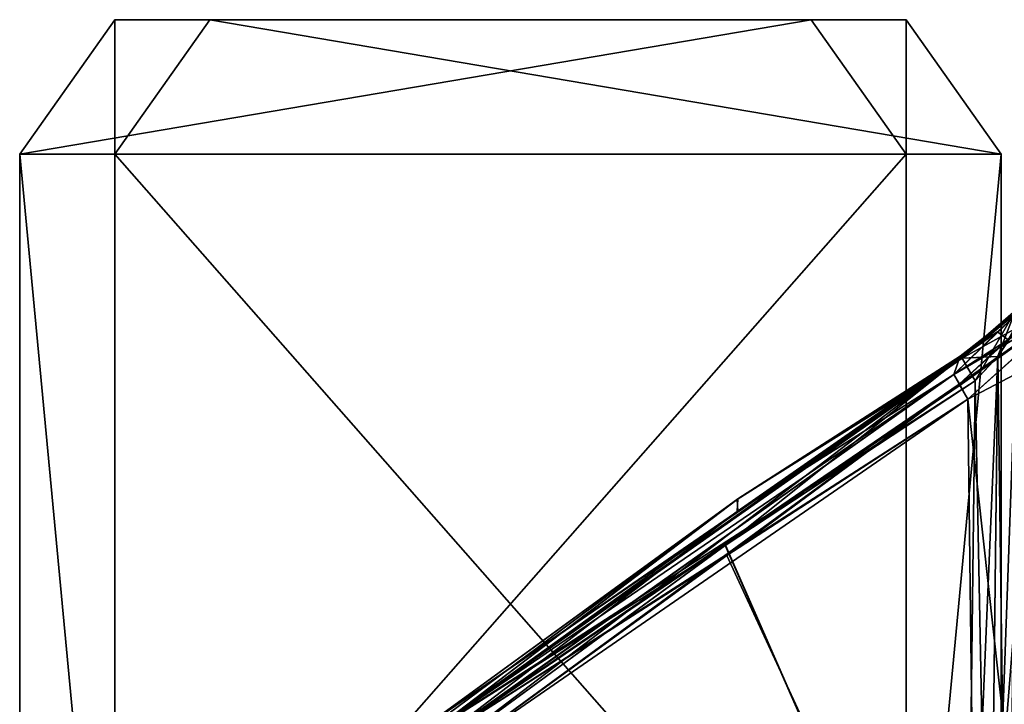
# Model space of a CAD drawing. Header units: inches. Extents: x -9.1 to 9.1, y -1.6 to 4.3.
# Tile 129 of 256: x -8.599 to -7.683, y 0.008 to 0.645. Entities that reach past the tile are written whole.
import ezdxf

# ---------------------------------------------------------------- set-up
doc = ezdxf.new("R2010")
doc.units = ezdxf.units.IN
doc.header["$LTSCALE"] = 81.481481
doc.header["$MEASUREMENT"] = 0
for name, color, linetype in [('12823', 7, 'CONTINUOUS'), ('12824', 7, 'CONTINUOUS'), ('12825', 7, 'CONTINUOUS'), ('12826', 7, 'CONTINUOUS'), ('12827', 7, 'CONTINUOUS'), ('12829', 7, 'CONTINUOUS'), ('12832', 7, 'CONTINUOUS'), ('1979', 7, 'CONTINUOUS'), ('2049', 7, 'CONTINUOUS'), ('2050', 7, 'CONTINUOUS'), ('2051', 7, 'CONTINUOUS'), ('2052', 7, 'CONTINUOUS'), ('2059', 7, 'CONTINUOUS'), ('2060', 7, 'CONTINUOUS'), ('2061', 7, 'CONTINUOUS'), ('2062', 7, 'CONTINUOUS'), ('2214', 7, 'CONTINUOUS'), ('2215', 7, 'CONTINUOUS'), ('2216', 7, 'CONTINUOUS'), ('2217', 7, 'CONTINUOUS'), ('2223', 7, 'CONTINUOUS'), ('2224', 7, 'CONTINUOUS'), ('2225', 7, 'CONTINUOUS'), ('2226', 7, 'CONTINUOUS'), ('246', 7, 'CONTINUOUS')]:
    doc.layers.add(name, color=color, linetype=linetype)

msp = doc.modelspace()

# ---------------------------------------------------------------- linework, layer by layer
at = {"layer": '12823', "linetype": 'Continuous'}
for points in [[(-7.77442, 0.52, 4.1989), (-7.8628, 0.645, 4.11051), (-8.5989, 0.52, 3.37442), (-7.77442, 0.52, 4.1989)], [(-8.5989, 0.52, 3.37442), (-7.8628, 0.645, 4.11051), (-8.51051, 0.645, 3.4628), (-8.5989, 0.52, 3.37442)], [(-7.77442, -0.4175, 4.1989), (-7.77442, 0.52, 4.1989), (-8.5989, -0.4175, 3.37442), (-7.77442, -0.4175, 4.1989)], [(-8.5989, -0.4175, 3.37442), (-7.77442, 0.52, 4.1989), (-8.5989, 0.52, 3.37442), (-8.5989, -0.4175, 3.37442)]]:
    msp.add_3dface(points, dxfattribs=at)
at = {"layer": '12824', "linetype": 'Continuous'}
for points in [[(-7.8628, 0.645, 4.11051), (-7.77442, 0.52, 4.1989), (-7.77442, 0.645, 4.02213), (-7.8628, 0.645, 4.11051)], [(-7.77442, 0.645, 4.02213), (-7.77442, 0.52, 4.1989), (-7.68603, 0.52, 4.11051), (-7.77442, 0.645, 4.02213)]]:
    msp.add_3dface(points, dxfattribs=at)
at = {"layer": '12825', "linetype": 'Continuous'}
for points in [[(-8.51051, 0.645, 3.4628), (-7.8628, 0.645, 4.11051), (-8.42213, 0.645, 3.37442), (-8.51051, 0.645, 3.4628)], [(-7.8628, 0.645, 4.11051), (-7.77442, 0.645, 4.02213), (-8.42213, 0.645, 3.37442), (-7.8628, 0.645, 4.11051)]]:
    msp.add_3dface(points, dxfattribs=at)
at = {"layer": '12826', "linetype": 'Continuous'}
for points in [[(-8.5989, 0.52, 3.37442), (-8.51051, 0.645, 3.4628), (-8.51051, 0.52, 3.28603), (-8.5989, 0.52, 3.37442)], [(-8.51051, 0.645, 3.4628), (-8.42213, 0.645, 3.37442), (-8.51051, 0.52, 3.28603), (-8.51051, 0.645, 3.4628)]]:
    msp.add_3dface(points, dxfattribs=at)
at = {"layer": '12827', "linetype": 'Continuous'}
for points in [[(-8.5989, -0.4175, 3.37442), (-8.5989, 0.52, 3.37442), (-8.51051, -0.4175, 3.28603), (-8.5989, -0.4175, 3.37442)], [(-8.5989, 0.52, 3.37442), (-8.51051, 0.52, 3.28603), (-8.51051, -0.4175, 3.28603), (-8.5989, 0.52, 3.37442)]]:
    msp.add_3dface(points, dxfattribs=at)
at = {"layer": '12829', "linetype": 'Continuous'}
for points in [[(-8.42213, 0.645, 3.37442), (-7.68603, 0.52, 4.11051), (-8.51051, 0.52, 3.28603), (-8.42213, 0.645, 3.37442)], [(-7.77442, 0.645, 4.02213), (-7.68603, 0.52, 4.11051), (-8.42213, 0.645, 3.37442), (-7.77442, 0.645, 4.02213)], [(-8.51051, 0.52, 3.28603), (-7.68603, 0.52, 4.11051), (-7.68603, -0.4175, 4.11051), (-8.51051, 0.52, 3.28603)], [(-8.51051, -0.4175, 3.28603), (-8.51051, 0.52, 3.28603), (-7.68603, -0.4175, 4.11051), (-8.51051, -0.4175, 3.28603)]]:
    msp.add_3dface(points, dxfattribs=at)
at = {"layer": '12832', "linetype": 'Continuous'}
for points in [[(-7.77442, 0.52, 4.1989), (-7.77442, -0.4175, 4.1989), (-7.68603, 0.52, 4.11051), (-7.77442, 0.52, 4.1989)], [(-7.68603, 0.52, 4.11051), (-7.77442, -0.4175, 4.1989), (-7.68603, -0.4175, 4.11051), (-7.68603, 0.52, 4.11051)]]:
    msp.add_3dface(points, dxfattribs=at)
at = {"layer": '1979', "linetype": 'Continuous'}
for points in [[(-7.71018, 0.3092, 1.95739), (-7.71828, -0.355, 1.94), (-7.94273, 0.15601, 1.95338), (-7.71018, 0.3092, 1.95739)], [(-7.94273, 0.15601, 1.95338), (-7.71828, -0.355, 1.94), (-8.20801, -0.03832, 1.94829), (-7.94273, 0.15601, 1.95338)]]:
    msp.add_3dface(points, dxfattribs=at)
at = {"layer": '2049', "linetype": 'Continuous'}
for points in [[(-7.68893, 0.33191, -1.95338), (-7.68, -0.355, -1.92215), (-7.67129, 0.35828, -1.94082), (-7.68893, 0.33191, -1.95338)], [(-7.71018, 0.3092, -1.95739), (-7.69715, -0.35518, -1.9353), (-7.68893, 0.33191, -1.95338), (-7.71018, 0.3092, -1.95739)], [(-7.69715, -0.35518, -1.9353), (-7.68, -0.355, -1.92215), (-7.68893, 0.33191, -1.95338), (-7.69715, -0.35518, -1.9353)], [(-7.71828, -0.355, -1.94), (-7.69715, -0.35518, -1.9353), (-7.71018, 0.3092, -1.95739), (-7.71828, -0.355, -1.94)]]:
    msp.add_3dface(points, dxfattribs=at)
at = {"layer": '2050', "linetype": 'Continuous'}
for points in [[(-7.68948, 0.35457, -1.99379), (-7.72286, 0.331, -1.97224), (-7.66084, 0.38122, -1.97353), (-7.68948, 0.35457, -1.99379)], [(-7.66084, 0.38122, -1.97353), (-7.72286, 0.331, -1.97224), (-7.67267, 0.37462, -1.9564), (-7.66084, 0.38122, -1.97353)], [(-7.72286, 0.331, -1.97224), (-7.71018, 0.3092, -1.95739), (-7.67267, 0.37462, -1.9564), (-7.72286, 0.331, -1.97224)], [(-7.71018, 0.3092, -1.95739), (-7.68893, 0.33191, -1.95338), (-7.67267, 0.37462, -1.9564), (-7.71018, 0.3092, -1.95739)], [(-7.68893, 0.33191, -1.95338), (-7.67129, 0.35828, -1.94082), (-7.67267, 0.37462, -1.9564), (-7.68893, 0.33191, -1.95338)], [(-7.72392, 0.33214, -1.99957), (-7.72286, 0.331, -1.97224), (-7.68948, 0.35457, -1.99379), (-7.72392, 0.33214, -1.99957)]]:
    msp.add_3dface(points, dxfattribs=at)
at = {"layer": '2051', "linetype": 'Continuous'}
for points in [[(-8.22175, -0.02023, -1.95944), (-7.72286, 0.331, -1.97224), (-8.22583, -0.01538, -1.98274), (-8.22175, -0.02023, -1.95944)], [(-8.22583, -0.01538, -1.98274), (-7.72286, 0.331, -1.97224), (-7.93163, 0.19866, -1.99129), (-8.22583, -0.01538, -1.98274)], [(-8.20801, -0.03832, -1.94829), (-7.72286, 0.331, -1.97224), (-8.22175, -0.02023, -1.95944), (-8.20801, -0.03832, -1.94829)], [(-7.72286, 0.331, -1.97224), (-8.20801, -0.03832, -1.94829), (-7.94229, 0.15633, -1.95339), (-7.72286, 0.331, -1.97224)], [(-7.71018, 0.3092, -1.95739), (-7.72286, 0.331, -1.97224), (-7.94229, 0.15633, -1.95339), (-7.71018, 0.3092, -1.95739)], [(-7.72286, 0.331, -1.97224), (-7.72392, 0.33214, -1.99957), (-7.93163, 0.19866, -1.99129), (-7.72286, 0.331, -1.97224)]]:
    msp.add_3dface(points, dxfattribs=at)
at = {"layer": '2052', "linetype": 'Continuous'}
for points in [[(-7.71828, -0.355, -1.94), (-7.71018, 0.3092, -1.95739), (-7.94229, 0.15633, -1.95339), (-7.71828, -0.355, -1.94)], [(-8.20801, -0.03832, -1.94829), (-7.71828, -0.355, -1.94), (-7.94229, 0.15633, -1.95339), (-8.20801, -0.03832, -1.94829)]]:
    msp.add_3dface(points, dxfattribs=at)
at = {"layer": '2059', "linetype": 'Continuous'}
for points in [[(-7.68948, 0.35457, -1.99379), (-7.66084, 0.38122, -1.97353), (-7.72997, 0.31481, -2.02591), (-7.68948, 0.35457, -1.99379)], [(-7.72997, 0.31481, -2.02591), (-7.66084, 0.38122, -1.97353), (-7.67899, 0.34762, -2.01538), (-7.72997, 0.31481, -2.02591)], [(-7.72392, 0.33214, -1.99957), (-7.68948, 0.35457, -1.99379), (-7.72997, 0.31481, -2.02591), (-7.72392, 0.33214, -1.99957)], [(-7.93163, 0.19866, -1.99129), (-7.72392, 0.33214, -1.99957), (-7.93086, 0.18796, -2.02486), (-7.93163, 0.19866, -1.99129)], [(-7.93086, 0.18796, -2.02486), (-7.72392, 0.33214, -1.99957), (-7.72997, 0.31481, -2.02591), (-7.93086, 0.18796, -2.02486)], [(-8.22583, -0.01538, -1.98274), (-7.93163, 0.19866, -1.99129), (-8.21986, -0.01538, -2.00511), (-8.22583, -0.01538, -1.98274)], [(-7.93163, 0.19866, -1.99129), (-8.2132, -0.01538, -2.02727), (-8.21986, -0.01538, -2.00511), (-7.93163, 0.19866, -1.99129)], [(-8.2132, -0.01538, -2.02727), (-7.93163, 0.19866, -1.99129), (-7.93086, 0.18796, -2.02486), (-8.2132, -0.01538, -2.02727)]]:
    msp.add_3dface(points, dxfattribs=at)
at = {"layer": '2060', "linetype": 'Continuous'}
for points in [[(-8.20684, -0.0235, -2.04479), (-8.2132, -0.01538, -2.02727), (-7.72997, 0.31481, -2.02591), (-8.20684, -0.0235, -2.04479)], [(-8.2132, -0.01538, -2.02727), (-7.93086, 0.18796, -2.02486), (-7.72997, 0.31481, -2.02591), (-8.2132, -0.01538, -2.02727)], [(-8.20684, -0.0235, -2.04479), (-7.72997, 0.31481, -2.02591), (-7.72422, 0.3049, -2.03866), (-8.20684, -0.0235, -2.04479)], [(-7.71684, 0.29187, -2.04306), (-8.20684, -0.0235, -2.04479), (-7.72422, 0.3049, -2.03866), (-7.71684, 0.29187, -2.04306)], [(-7.71684, 0.29187, -2.04306), (-7.94105, 0.14654, -2.04687), (-8.20684, -0.0235, -2.04479), (-7.71684, 0.29187, -2.04306)], [(-7.94105, 0.14654, -2.04687), (-8.1957, -0.03832, -2.05171), (-8.20684, -0.0235, -2.04479), (-7.94105, 0.14654, -2.04687)]]:
    msp.add_3dface(points, dxfattribs=at)
at = {"layer": '2061', "linetype": 'Continuous'}
for points in [[(-7.72997, 0.31481, -2.02591), (-7.67899, 0.34762, -2.01538), (-7.61761, 0.38069, -1.99171), (-7.72997, 0.31481, -2.02591)], [(-7.72422, 0.3049, -2.03866), (-7.72997, 0.31481, -2.02591), (-7.61761, 0.38069, -1.99171), (-7.72422, 0.3049, -2.03866)], [(-7.71684, 0.29187, -2.04306), (-7.72422, 0.3049, -2.03866), (-7.61761, 0.38069, -1.99171), (-7.71684, 0.29187, -2.04306)], [(-7.65441, 0.32497, -2.02839), (-7.71684, 0.29187, -2.04306), (-7.61761, 0.38069, -1.99171), (-7.65441, 0.32497, -2.02839)]]:
    msp.add_3dface(points, dxfattribs=at)
at = {"layer": '2062', "linetype": 'Continuous'}
for points in [[(-7.70891, -0.355, -2.06), (-7.71684, 0.29187, -2.04306), (-7.65441, 0.32497, -2.02839), (-7.70891, -0.355, -2.06)], [(-7.64558, -0.35439, -2.04594), (-7.70891, -0.355, -2.06), (-7.65441, 0.32497, -2.02839), (-7.64558, -0.35439, -2.04594)]]:
    msp.add_3dface(points, dxfattribs=at)
at = {"layer": '2214', "linetype": 'Continuous'}
for points in [[(-7.71684, 0.29187, 2.04306), (-7.64558, -0.35439, 2.04594), (-7.6544, 0.32498, 2.02839), (-7.71684, 0.29187, 2.04306)], [(-7.70891, -0.355, 2.06), (-7.64558, -0.35439, 2.04594), (-7.71684, 0.29187, 2.04306), (-7.70891, -0.355, 2.06)]]:
    msp.add_3dface(points, dxfattribs=at)
at = {"layer": '2215', "linetype": 'Continuous'}
for points in [[(-7.61796, 0.38093, 1.99166), (-7.63688, 0.38753, 1.98299), (-7.72488, 0.30605, 2.03779), (-7.61796, 0.38093, 1.99166)], [(-7.72488, 0.30605, 2.03779), (-7.63688, 0.38753, 1.98299), (-7.67944, 0.34727, 2.01559), (-7.72488, 0.30605, 2.03779)], [(-7.71684, 0.29187, 2.04306), (-7.61796, 0.38093, 1.99166), (-7.72488, 0.30605, 2.03779), (-7.71684, 0.29187, 2.04306)], [(-7.61796, 0.38093, 1.99166), (-7.71684, 0.29187, 2.04306), (-7.6544, 0.32498, 2.02839), (-7.61796, 0.38093, 1.99166)], [(-7.72997, 0.31481, 2.02591), (-7.72488, 0.30605, 2.03779), (-7.67944, 0.34727, 2.01559), (-7.72997, 0.31481, 2.02591)]]:
    msp.add_3dface(points, dxfattribs=at)
at = {"layer": '2216', "linetype": 'Continuous'}
for points in [[(-7.72488, 0.30605, 2.03779), (-7.72997, 0.31481, 2.02591), (-8.20711, -0.02314, 2.04441), (-7.72488, 0.30605, 2.03779)], [(-8.20711, -0.02314, 2.04441), (-7.72997, 0.31481, 2.02591), (-7.93148, 0.18753, 2.02486), (-8.20711, -0.02314, 2.04441)], [(-8.19554, -0.03821, 2.0517), (-7.72488, 0.30605, 2.03779), (-8.20711, -0.02314, 2.04441), (-8.19554, -0.03821, 2.0517)], [(-7.72488, 0.30605, 2.03779), (-8.19554, -0.03821, 2.0517), (-7.94102, 0.14657, 2.04687), (-7.72488, 0.30605, 2.03779)], [(-7.71684, 0.29187, 2.04306), (-7.72488, 0.30605, 2.03779), (-7.94102, 0.14657, 2.04687), (-7.71684, 0.29187, 2.04306)], [(-8.2132, -0.01538, 2.02727), (-8.20711, -0.02314, 2.04441), (-7.93148, 0.18753, 2.02486), (-8.2132, -0.01538, 2.02727)]]:
    msp.add_3dface(points, dxfattribs=at)
at = {"layer": '2217', "linetype": 'Continuous'}
for points in [[(-7.70891, -0.355, 2.06), (-7.71684, 0.29187, 2.04306), (-7.94102, 0.14657, 2.04687), (-7.70891, -0.355, 2.06)], [(-8.19554, -0.03821, 2.0517), (-7.70891, -0.355, 2.06), (-7.94102, 0.14657, 2.04687), (-8.19554, -0.03821, 2.0517)]]:
    msp.add_3dface(points, dxfattribs=at)
at = {"layer": '2223', "linetype": 'Continuous'}
for points in [[(-7.68944, 0.35459, 1.99377), (-7.67944, 0.34727, 2.01559), (-7.66084, 0.38122, 1.97353), (-7.68944, 0.35459, 1.99377)], [(-7.72997, 0.31481, 2.02591), (-7.67944, 0.34727, 2.01559), (-7.68944, 0.35459, 1.99377), (-7.72997, 0.31481, 2.02591)], [(-7.72392, 0.33214, 1.99957), (-7.72997, 0.31481, 2.02591), (-7.68944, 0.35459, 1.99377), (-7.72392, 0.33214, 1.99957)], [(-7.93148, 0.18753, 2.02486), (-7.72997, 0.31481, 2.02591), (-7.72392, 0.33214, 1.99957), (-7.93148, 0.18753, 2.02486)], [(-7.93096, 0.19913, 1.99132), (-7.93148, 0.18753, 2.02486), (-7.72392, 0.33214, 1.99957), (-7.93096, 0.19913, 1.99132)], [(-8.22583, -0.01538, 1.98274), (-8.21986, -0.01538, 2.00511), (-7.93096, 0.19913, 1.99132), (-8.22583, -0.01538, 1.98274)], [(-8.21986, -0.01538, 2.00511), (-8.2132, -0.01538, 2.02727), (-7.93096, 0.19913, 1.99132), (-8.21986, -0.01538, 2.00511)], [(-8.2132, -0.01538, 2.02727), (-7.93148, 0.18753, 2.02486), (-7.93096, 0.19913, 1.99132), (-8.2132, -0.01538, 2.02727)]]:
    msp.add_3dface(points, dxfattribs=at)
at = {"layer": '2224', "linetype": 'Continuous'}
for points in [[(-8.22114, -0.02102, 1.95827), (-8.22583, -0.01538, 1.98274), (-7.72226, 0.33002, 1.97043), (-8.22114, -0.02102, 1.95827)], [(-8.22583, -0.01538, 1.98274), (-7.93096, 0.19913, 1.99132), (-7.72226, 0.33002, 1.97043), (-8.22583, -0.01538, 1.98274)], [(-7.71018, 0.3092, 1.95739), (-8.22114, -0.02102, 1.95827), (-7.72226, 0.33002, 1.97043), (-7.71018, 0.3092, 1.95739)], [(-7.93096, 0.19913, 1.99132), (-7.72392, 0.33214, 1.99957), (-7.72226, 0.33002, 1.97043), (-7.93096, 0.19913, 1.99132)], [(-7.71018, 0.3092, 1.95739), (-7.94273, 0.15601, 1.95338), (-8.22114, -0.02102, 1.95827), (-7.71018, 0.3092, 1.95739)], [(-7.94273, 0.15601, 1.95338), (-8.20801, -0.03832, 1.94829), (-8.22114, -0.02102, 1.95827), (-7.94273, 0.15601, 1.95338)]]:
    msp.add_3dface(points, dxfattribs=at)
at = {"layer": '2225', "linetype": 'Continuous'}
for points in [[(-7.72392, 0.33214, 1.99957), (-7.68944, 0.35459, 1.99377), (-7.66084, 0.38122, 1.97353), (-7.72392, 0.33214, 1.99957)], [(-7.72392, 0.33214, 1.99957), (-7.66084, 0.38122, 1.97353), (-7.72226, 0.33002, 1.97043), (-7.72392, 0.33214, 1.99957)], [(-7.72226, 0.33002, 1.97043), (-7.66084, 0.38122, 1.97353), (-7.67289, 0.37413, 1.95571), (-7.72226, 0.33002, 1.97043)], [(-7.67129, 0.35828, 1.94082), (-7.72226, 0.33002, 1.97043), (-7.67289, 0.37413, 1.95571), (-7.67129, 0.35828, 1.94082)], [(-7.68913, 0.33166, 1.95346), (-7.72226, 0.33002, 1.97043), (-7.67129, 0.35828, 1.94082), (-7.68913, 0.33166, 1.95346)], [(-7.71018, 0.3092, 1.95739), (-7.72226, 0.33002, 1.97043), (-7.68913, 0.33166, 1.95346), (-7.71018, 0.3092, 1.95739)]]:
    msp.add_3dface(points, dxfattribs=at)
at = {"layer": '2226', "linetype": 'Continuous'}
for points in [[(-7.68913, 0.33166, 1.95346), (-7.67129, 0.35828, 1.94082), (-7.69719, -0.35518, 1.93532), (-7.68913, 0.33166, 1.95346)], [(-7.69719, -0.35518, 1.93532), (-7.67129, 0.35828, 1.94082), (-7.68, -0.355, 1.92215), (-7.69719, -0.35518, 1.93532)], [(-7.71828, -0.355, 1.94), (-7.71018, 0.3092, 1.95739), (-7.68913, 0.33166, 1.95346), (-7.71828, -0.355, 1.94)], [(-7.71828, -0.355, 1.94), (-7.68913, 0.33166, 1.95346), (-7.69719, -0.35518, 1.93532), (-7.71828, -0.355, 1.94)]]:
    msp.add_3dface(points, dxfattribs=at)
at = {"layer": '246', "linetype": 'Continuous'}
for points in [[(-7.71684, 0.29187, -2.04306), (-7.70891, -0.355, -2.06), (-8.1957, -0.03832, -2.05171), (-7.71684, 0.29187, -2.04306)], [(-7.94105, 0.14654, -2.04687), (-7.71684, 0.29187, -2.04306), (-8.1957, -0.03832, -2.05171), (-7.94105, 0.14654, -2.04687)]]:
    msp.add_3dface(points, dxfattribs=at)

doc.saveas('drawing.dxf')
